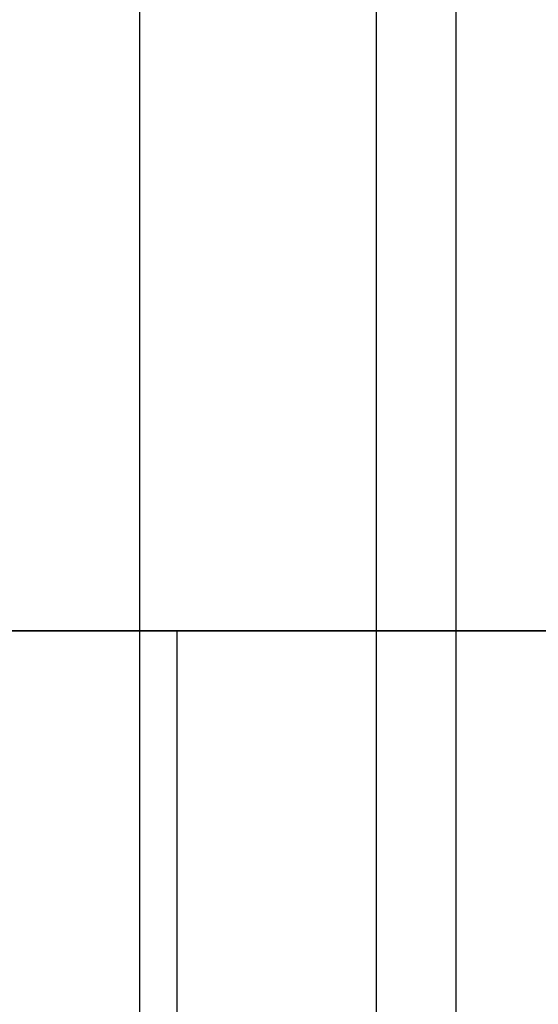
# Model space of a CAD drawing. Header units: millimetres. Extents: x -365 to 360, y 0 to 720.
# Tile 174 of 256: x -351 to -344, y 592 to 605. Entities that reach past the tile are written whole.
import ezdxf

# ---------------------------------------------------------------- set-up
doc = ezdxf.new("R2010")
doc.units = ezdxf.units.MM
doc.header["$MEASUREMENT"] = 0
for name, color, linetype in [('IGES LEVEL 34', 7, 'Continuous'), ('IGES LEVEL 40', 7, 'Continuous'), ('IGES LEVEL 42', 7, 'Continuous')]:
    doc.layers.add(name, color=color, linetype=linetype)

msp = doc.modelspace()

# ---------------------------------------------------------------- linework, layer by layer
at = {"layer": 'IGES LEVEL 34'}
for points in [[(-340, 597, -307.5), (-349, 597, -307.5), (-358, 597, -307.5)], [(-358, 597, 307.5), (-349, 597, 307.5), (-340, 597, 307.5)]]:
    msp.add_open_spline(points, degree=2, dxfattribs=at)
at = {"layer": 'IGES LEVEL 34', "color": 255}
for points in [[(-358, 597, -307.5), (-349, 597, -307.5), (-340, 597, -307.5)], [(-340, 597, 307.5), (-349, 597, 307.5), (-358, 597, 307.5)], [(-358, 597), (-349, 597), (-340, 597)], [(-340, 597, -307.5), (-349, 597, -307.5), (-358, 597, -307.5)], [(-358, 597, 307.5), (-349, 597, 307.5), (-340, 597, 307.5)], [(-349, 597, -307.5), (-349, 597), (-349, 597, 307.5)], [(-349, 277, -307.5), (-349, 437, -307.5), (-349, 597, -307.5)], [(-349, 277, 307.5), (-349, 437, 307.5), (-349, 597, 307.5)]]:
    msp.add_open_spline(points, degree=2, dxfattribs=at)
at = {"layer": 'IGES LEVEL 40', "color": 253}
for points in [[(-349.5, 375.096, -319), (-349.5, 500.048, -319), (-349.5, 625, -319)], [(-349.5, 375.096, 319), (-349.5, 500.048, 319), (-349.5, 625, 319)]]:
    msp.add_open_spline(points, degree=2, dxfattribs=at)
at = {"layer": 'IGES LEVEL 42', "color": 253}
for points in [[(-346.342, 719.342, -338.876), (-346.342, 497, -338.876), (-346.342, 274.658, -338.876)], [(-345.278, 718.278, -335.852), (-345.278, 497, -335.852), (-345.278, 275.722, -335.852)]]:
    msp.add_open_spline(points, degree=2, dxfattribs=at)

doc.saveas('drawing.dxf')
